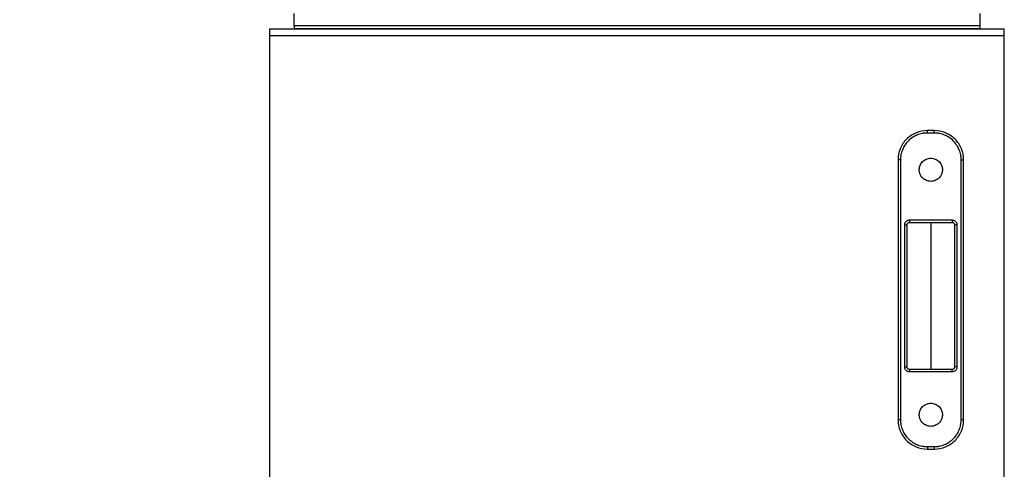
# Model space of a CAD drawing. Header units: inches. Extents: x 3 to 150, y 3 to 116.
# Tile 4 of 64: x 24 to 44, y 60 to 69. Entities that reach past the tile are written whole.
import ezdxf

# ---------------------------------------------------------------- set-up
doc = ezdxf.new("R2010")
doc.units = ezdxf.units.IN
doc.header["$LTSCALE"] = 14
doc.header["$MEASUREMENT"] = 0
doc.layers.add('DIMENSIONS', color=140, linetype='Continuous', lineweight=25)
doc.styles.add('SLDTEXTSTYLE0', font='TXT', dxfattribs={"width": 0.7})
doc.dimstyles.new('SLDDIMSTYLE0', dxfattribs={"dimtxt": 1.189453, "dimasz": 1.82, "dimexe": 0, "dimexo": 0.0625, "dimgap": 0.297363, "dimtad": 0, "dimtih": 1, "dimtoh": 1, "dimrnd": 1e-09, "dimzin": 12, "dimdsep": 46, "dimtxsty": 'SLDTEXTSTYLE0', "dimsah": 1, "dimcen": 0.09, "dimadec": 0, "dimazin": 3, "dimtfac": 1, "dimtofl": 0, "dimtmove": 0, "dimatfit": 3, "dimfxl": 0, "dimfrac": 2, "dimtolj": 1, "dimtzin": 12, "dimarcsym": 0})

# ---------------------------------------------------------------- blocks, each defined once
blk = doc.blocks.new('_D')
at = {"layer": 'DIMENSIONS'}
for p, q in [((32.273, 82.363), (17.23, 82.363)), ((18.98, 82.363), (18.98, 69.496)), ((16.718, 67.339), (16.318, 67.339)), ((16.318, 67.339), (16.318, 65.449)), ((21.242, 67.339), (21.641, 67.339)), ((21.641, 67.339), (21.641, 65.449)), ((16.318, 65.449), (16.718, 65.449)), ((21.641, 65.449), (21.242, 65.449)), ((18.98, 50.028), (18.98, 65.182)), ((28.001, 50.028), (17.23, 50.028))]:
    blk.add_line(p, q, dxfattribs=at)
for points in [[(18.98, 82.363), (18.7, 80.543), (19.26, 80.543)], [(18.98, 50.028), (19.26, 51.848), (18.7, 51.848)]]:
    blk.add_solid(points, dxfattribs=at)
at = {"layer": 'DIMENSIONS', "char_height": 1.1667, "attachment_point": 1, "style": 'SLDTEXTSTYLE0'}
for s, insert in [('32.34', (16.718, 69.109)), ('821.3', (16.718, 66.952))]:
    blk.add_mtext(s, dxfattribs=dict(at, insert=insert))

msp = doc.modelspace()

# ---------------------------------------------------------------- linework, layer by layer
for p, q in [((29.201, 69.09), (29.201, 69.34)), ((43.201, 69.34), (43.201, 69.09)), ((28.701, 69.028), (43.701, 69.028)), ((29.201, 69.09), (29.201, 69.028)), ((43.201, 69.09), (29.201, 69.09)), ((43.201, 69.09), (29.201, 69.09)), ((43.201, 69.028), (29.201, 69.028)), ((43.201, 69.09), (43.201, 69.028)), ((28.701, 68.893), (43.701, 68.893)), ((28.701, 68.893), (28.701, 50.162)), ((43.701, 50.162), (43.701, 68.893)), ((42.271, 66.953), (42.131, 66.953)), ((42.271, 66.903), (42.131, 66.903)), ((41.531, 66.353), (41.531, 61.053)), ((41.581, 66.353), (41.581, 61.053)), ((42.821, 61.053), (42.821, 66.353)), ((42.871, 61.053), (42.871, 66.353)), ((41.768, 65.128), (42.635, 65.128)), ((41.668, 62.128), (41.668, 65.028)), ((41.718, 62.128), (41.718, 65.028)), ((41.768, 65.078), (42.635, 65.078)), ((42.201, 65.078), (42.201, 62.078)), ((42.685, 65.028), (42.685, 62.128)), ((42.735, 65.028), (42.735, 62.128)), ((42.635, 62.078), (41.768, 62.078)), ((42.635, 62.028), (41.768, 62.028)), ((42.131, 60.503), (42.271, 60.503)), ((42.131, 60.453), (42.271, 60.453))]:
    msp.add_line(p, q)
for points, knots in [([(28.701, 69.028), (28.701, 69.028), (28.701, 69.024), (28.701, 69.011), (28.701, 69.001), (28.701, 68.976), (28.701, 68.961), (28.701, 68.928), (28.701, 68.911), (28.701, 68.893)], [0, 0, 0, 0, 0.25, 0.25, 0.5, 0.5, 0.75, 0.75, 1, 1, 1, 1]), ([(43.701, 68.893), (43.701, 68.911), (43.701, 68.928), (43.701, 68.961), (43.701, 68.976), (43.701, 69.001), (43.701, 69.011), (43.701, 69.024), (43.701, 69.028), (43.701, 69.028)], [0, 0, 0, 0, 0.25, 0.25, 0.5, 0.5, 0.75, 0.75, 1, 1, 1, 1]), ([(42.131, 66.953), (42.053, 66.953), (41.974, 66.937), (41.829, 66.877), (41.762, 66.833), (41.651, 66.722), (41.607, 66.655), (41.547, 66.51), (41.531, 66.431), (41.531, 66.353)], [0, 0, 0, 0, 0.25, 0.25, 0.5, 0.5, 0.75, 0.75, 1, 1, 1, 1]), ([(42.131, 66.903), (42.131, 66.909), (42.131, 66.916), (42.131, 66.928), (42.131, 66.934), (42.131, 66.943), (42.131, 66.946), (42.131, 66.952), (42.131, 66.953), (42.131, 66.953)], [0, 0, 0, 0, 0.25, 0.25, 0.5, 0.5, 0.75, 0.75, 1, 1, 1, 1]), ([(42.871, 66.353), (42.871, 66.431), (42.856, 66.51), (42.795, 66.655), (42.751, 66.722), (42.64, 66.833), (42.573, 66.877), (42.428, 66.937), (42.35, 66.953), (42.271, 66.953)], [0, 0, 0, 0, 0.25, 0.25, 0.5, 0.5, 0.75, 0.75, 1, 1, 1, 1]), ([(42.271, 66.903), (42.271, 66.909), (42.271, 66.916), (42.271, 66.928), (42.271, 66.934), (42.271, 66.943), (42.271, 66.946), (42.271, 66.952), (42.271, 66.953), (42.271, 66.953)], [0, 0, 0, 0, 0.25, 0.25, 0.5, 0.5, 0.75, 0.75, 1, 1, 1, 1]), ([(42.131, 66.903), (42.126, 66.903), (42.116, 66.903), (42.1, 66.902), (42.085, 66.901), (42.07, 66.899), (42.054, 66.897), (42.039, 66.895), (42.011, 66.89), (41.971, 66.88), (41.92, 66.862), (41.872, 66.839), (41.81, 66.802), (41.74, 66.744), (41.682, 66.674), (41.645, 66.612), (41.622, 66.564), (41.604, 66.513), (41.593, 66.469), (41.587, 66.434), (41.584, 66.407), (41.582, 66.38), (41.581, 66.362), (41.581, 66.353)], [0, 0, 0, 0, 0.0179, 0.035765, 0.053611, 0.07145, 0.089298, 0.107168, 0.125073, 0.187575, 0.250101, 0.312602, 0.375128, 0.500004, 0.62488, 0.687381, 0.749908, 0.812409, 0.874935, 0.906234, 0.937461, 0.968691, 1, 1, 1, 1]), ([(42.821, 66.353), (42.821, 66.358), (42.821, 66.368), (42.82, 66.384), (42.819, 66.399), (42.818, 66.414), (42.816, 66.43), (42.814, 66.445), (42.808, 66.473), (42.798, 66.513), (42.78, 66.564), (42.757, 66.612), (42.72, 66.674), (42.663, 66.744), (42.593, 66.802), (42.531, 66.839), (42.482, 66.862), (42.431, 66.88), (42.387, 66.891), (42.352, 66.897), (42.325, 66.9), (42.298, 66.902), (42.28, 66.903), (42.271, 66.903)], [0, 0, 0, 0, 0.0179, 0.035765, 0.053611, 0.07145, 0.089298, 0.107168, 0.125073, 0.187575, 0.250101, 0.312602, 0.375128, 0.500004, 0.62488, 0.687381, 0.749908, 0.812409, 0.874935, 0.906234, 0.937461, 0.968691, 1, 1, 1, 1]), ([(41.581, 66.353), (41.575, 66.353), (41.568, 66.353), (41.556, 66.353), (41.55, 66.353), (41.541, 66.353), (41.538, 66.353), (41.533, 66.353), (41.531, 66.353), (41.531, 66.353)], [0, 0, 0, 0, 0.25, 0.25, 0.5, 0.5, 0.75, 0.75, 1, 1, 1, 1]), ([(41.965, 66.153), (41.965, 66.156), (41.965, 66.162), (41.966, 66.171), (41.967, 66.181), (41.968, 66.19), (41.97, 66.203), (41.975, 66.221), (41.983, 66.243), (41.993, 66.264), (42.008, 66.291), (42.033, 66.321), (42.069, 66.35), (42.11, 66.372), (42.155, 66.386), (42.201, 66.391), (42.248, 66.386), (42.292, 66.372), (42.333, 66.35), (42.369, 66.321), (42.394, 66.291), (42.41, 66.264), (42.42, 66.243), (42.428, 66.221), (42.433, 66.201), (42.436, 66.184), (42.437, 66.168), (42.437, 66.158), (42.437, 66.153)], [0, 0, 0, 0, 0.012528, 0.025029, 0.037523, 0.050029, 0.062566, 0.093824, 0.125111, 0.156369, 0.187656, 0.250126, 0.312595, 0.375065, 0.437534, 0.500003, 0.562473, 0.624942, 0.687412, 0.749881, 0.812351, 0.843608, 0.874896, 0.906154, 0.937441, 0.958302, 0.979125, 1, 1, 1, 1]), ([(42.821, 66.353), (42.828, 66.353), (42.834, 66.353), (42.846, 66.353), (42.852, 66.353), (42.861, 66.353), (42.865, 66.353), (42.87, 66.353), (42.871, 66.353), (42.871, 66.353)], [0, 0, 0, 0, 0.25, 0.25, 0.5, 0.5, 0.75, 0.75, 1, 1, 1, 1]), ([(42.437, 66.153), (42.437, 66.15), (42.437, 66.144), (42.437, 66.134), (42.436, 66.125), (42.435, 66.116), (42.432, 66.102), (42.428, 66.084), (42.42, 66.062), (42.41, 66.041), (42.394, 66.015), (42.369, 65.985), (42.333, 65.955), (42.292, 65.933), (42.248, 65.92), (42.201, 65.915), (42.155, 65.92), (42.11, 65.933), (42.069, 65.955), (42.033, 65.985), (42.008, 66.015), (41.993, 66.041), (41.983, 66.062), (41.975, 66.084), (41.97, 66.104), (41.967, 66.122), (41.965, 66.137), (41.965, 66.148), (41.965, 66.153)], [0, 0, 0, 0, 0.012528, 0.025029, 0.037523, 0.050029, 0.062566, 0.093824, 0.125111, 0.156369, 0.187656, 0.250126, 0.312595, 0.375065, 0.437534, 0.500003, 0.562473, 0.624942, 0.687412, 0.749881, 0.812351, 0.843608, 0.874896, 0.906154, 0.937441, 0.958302, 0.979125, 1, 1, 1, 1]), ([(41.668, 65.028), (41.668, 65.03), (41.668, 65.034), (41.669, 65.041), (41.67, 65.047), (41.671, 65.054), (41.673, 65.06), (41.677, 65.07), (41.684, 65.084), (41.697, 65.099), (41.712, 65.112), (41.727, 65.12), (41.742, 65.125), (41.755, 65.127), (41.763, 65.128), (41.768, 65.128)], [0, 0, 0, 0, 0.041983, 0.083614, 0.125071, 0.166535, 0.208189, 0.250211, 0.375068, 0.500065, 0.624923, 0.74992, 0.833491, 0.916367, 1, 1, 1, 1]), ([(41.768, 65.128), (41.768, 65.121), (41.768, 65.115), (41.768, 65.103), (41.768, 65.097), (41.768, 65.088), (41.768, 65.084), (41.768, 65.079), (41.768, 65.078), (41.768, 65.078)], [0, 0, 0, 0, 0.25, 0.25, 0.5, 0.5, 0.75, 0.75, 1, 1, 1, 1]), ([(42.635, 65.128), (42.637, 65.128), (42.641, 65.128), (42.648, 65.127), (42.654, 65.126), (42.661, 65.124), (42.667, 65.123), (42.677, 65.119), (42.691, 65.112), (42.706, 65.099), (42.718, 65.084), (42.727, 65.068), (42.732, 65.054), (42.734, 65.041), (42.735, 65.032), (42.735, 65.028)], [0, 0, 0, 0, 0.041983, 0.083614, 0.125071, 0.166535, 0.208189, 0.250211, 0.375068, 0.500065, 0.624923, 0.74992, 0.833491, 0.916367, 1, 1, 1, 1]), ([(42.635, 65.128), (42.635, 65.121), (42.635, 65.115), (42.635, 65.103), (42.635, 65.097), (42.635, 65.088), (42.635, 65.084), (42.635, 65.079), (42.635, 65.078), (42.635, 65.078)], [0, 0, 0, 0, 0.25, 0.25, 0.5, 0.5, 0.75, 0.75, 1, 1, 1, 1]), ([(41.668, 65.028), (41.674, 65.028), (41.681, 65.028), (41.693, 65.028), (41.698, 65.028), (41.708, 65.028), (41.711, 65.028), (41.716, 65.028), (41.718, 65.028), (41.718, 65.028)], [0, 0, 0, 0, 0.25, 0.25, 0.5, 0.5, 0.75, 0.75, 1, 1, 1, 1]), ([(41.718, 65.028), (41.718, 65.034), (41.719, 65.041), (41.724, 65.053), (41.728, 65.059), (41.737, 65.068), (41.743, 65.071), (41.755, 65.077), (41.761, 65.078), (41.768, 65.078)], [0, 0, 0, 0, 0.25, 0.25, 0.5, 0.5, 0.75, 0.75, 1, 1, 1, 1]), ([(42.635, 65.078), (42.641, 65.078), (42.648, 65.077), (42.66, 65.071), (42.665, 65.068), (42.675, 65.059), (42.678, 65.053), (42.683, 65.041), (42.685, 65.034), (42.685, 65.028)], [0, 0, 0, 0, 0.25, 0.25, 0.5, 0.5, 0.75, 0.75, 1, 1, 1, 1]), ([(42.735, 65.028), (42.728, 65.028), (42.722, 65.028), (42.71, 65.028), (42.704, 65.028), (42.695, 65.028), (42.691, 65.028), (42.686, 65.028), (42.685, 65.028), (42.685, 65.028)], [0, 0, 0, 0, 0.25, 0.25, 0.5, 0.5, 0.75, 0.75, 1, 1, 1, 1]), ([(41.768, 62.028), (41.766, 62.028), (41.761, 62.028), (41.755, 62.029), (41.748, 62.03), (41.742, 62.031), (41.736, 62.033), (41.725, 62.037), (41.712, 62.044), (41.697, 62.057), (41.684, 62.072), (41.676, 62.087), (41.671, 62.102), (41.668, 62.115), (41.668, 62.123), (41.668, 62.128)], [0, 0, 0, 0, 0.041983, 0.083614, 0.125071, 0.166535, 0.208189, 0.250211, 0.375068, 0.500065, 0.624923, 0.74992, 0.833491, 0.916367, 1, 1, 1, 1]), ([(41.668, 62.128), (41.674, 62.128), (41.681, 62.128), (41.693, 62.128), (41.698, 62.128), (41.708, 62.128), (41.711, 62.128), (41.716, 62.128), (41.718, 62.128), (41.718, 62.128)], [0, 0, 0, 0, 0.25, 0.25, 0.5, 0.5, 0.75, 0.75, 1, 1, 1, 1]), ([(41.768, 62.078), (41.761, 62.078), (41.755, 62.079), (41.743, 62.084), (41.737, 62.088), (41.728, 62.097), (41.724, 62.103), (41.719, 62.115), (41.718, 62.121), (41.718, 62.128)], [0, 0, 0, 0, 0.25, 0.25, 0.5, 0.5, 0.75, 0.75, 1, 1, 1, 1]), ([(42.735, 62.128), (42.735, 62.126), (42.735, 62.121), (42.734, 62.115), (42.733, 62.108), (42.731, 62.102), (42.729, 62.096), (42.726, 62.085), (42.718, 62.072), (42.706, 62.057), (42.691, 62.044), (42.675, 62.036), (42.661, 62.031), (42.648, 62.028), (42.639, 62.028), (42.635, 62.028)], [0, 0, 0, 0, 0.041983, 0.083614, 0.125071, 0.166535, 0.208189, 0.250211, 0.375068, 0.500065, 0.624923, 0.74992, 0.833491, 0.916367, 1, 1, 1, 1]), ([(42.685, 62.128), (42.685, 62.121), (42.683, 62.115), (42.678, 62.103), (42.675, 62.097), (42.665, 62.088), (42.66, 62.084), (42.648, 62.079), (42.641, 62.078), (42.635, 62.078)], [0, 0, 0, 0, 0.25, 0.25, 0.5, 0.5, 0.75, 0.75, 1, 1, 1, 1]), ([(42.735, 62.128), (42.728, 62.128), (42.722, 62.128), (42.71, 62.128), (42.704, 62.128), (42.695, 62.128), (42.691, 62.128), (42.686, 62.128), (42.685, 62.128), (42.685, 62.128)], [0, 0, 0, 0, 0.25, 0.25, 0.5, 0.5, 0.75, 0.75, 1, 1, 1, 1]), ([(41.768, 62.078), (41.768, 62.078), (41.768, 62.077), (41.768, 62.071), (41.768, 62.068), (41.768, 62.059), (41.768, 62.053), (41.768, 62.041), (41.768, 62.034), (41.768, 62.028)], [0, 0, 0, 0, 0.25, 0.25, 0.5, 0.5, 0.75, 0.75, 1, 1, 1, 1]), ([(42.635, 62.028), (42.635, 62.034), (42.635, 62.041), (42.635, 62.053), (42.635, 62.059), (42.635, 62.068), (42.635, 62.071), (42.635, 62.077), (42.635, 62.078), (42.635, 62.078)], [0, 0, 0, 0, 0.25, 0.25, 0.5, 0.5, 0.75, 0.75, 1, 1, 1, 1]), ([(41.965, 61.153), (41.965, 61.156), (41.965, 61.162), (41.966, 61.171), (41.967, 61.181), (41.968, 61.19), (41.97, 61.203), (41.975, 61.221), (41.983, 61.243), (41.993, 61.264), (42.008, 61.291), (42.033, 61.321), (42.069, 61.35), (42.11, 61.372), (42.155, 61.386), (42.201, 61.391), (42.248, 61.386), (42.292, 61.372), (42.333, 61.35), (42.369, 61.321), (42.394, 61.291), (42.41, 61.264), (42.42, 61.243), (42.428, 61.221), (42.433, 61.201), (42.436, 61.184), (42.437, 61.168), (42.437, 61.158), (42.437, 61.153)], [0, 0, 0, 0, 0.012528, 0.025029, 0.037523, 0.050029, 0.062566, 0.093824, 0.125111, 0.156369, 0.187656, 0.250126, 0.312595, 0.375065, 0.437534, 0.500003, 0.562473, 0.624942, 0.687412, 0.749881, 0.812351, 0.843608, 0.874896, 0.906154, 0.937441, 0.958302, 0.979125, 1, 1, 1, 1]), ([(42.437, 61.153), (42.437, 61.15), (42.437, 61.144), (42.437, 61.134), (42.436, 61.125), (42.435, 61.116), (42.432, 61.102), (42.428, 61.084), (42.42, 61.062), (42.41, 61.041), (42.394, 61.015), (42.369, 60.985), (42.333, 60.955), (42.292, 60.933), (42.248, 60.92), (42.201, 60.915), (42.155, 60.92), (42.11, 60.933), (42.069, 60.955), (42.033, 60.985), (42.008, 61.015), (41.993, 61.041), (41.983, 61.062), (41.975, 61.084), (41.97, 61.104), (41.967, 61.122), (41.965, 61.137), (41.965, 61.148), (41.965, 61.153)], [0, 0, 0, 0, 0.012528, 0.025029, 0.037523, 0.050029, 0.062566, 0.093824, 0.125111, 0.156369, 0.187656, 0.250126, 0.312595, 0.375065, 0.437534, 0.500003, 0.562473, 0.624942, 0.687412, 0.749881, 0.812351, 0.843608, 0.874896, 0.906154, 0.937441, 0.958302, 0.979125, 1, 1, 1, 1]), ([(41.531, 61.053), (41.531, 60.974), (41.547, 60.896), (41.607, 60.751), (41.651, 60.684), (41.762, 60.573), (41.829, 60.529), (41.974, 60.468), (42.053, 60.453), (42.131, 60.453)], [0, 0, 0, 0, 0.25, 0.25, 0.5, 0.5, 0.75, 0.75, 1, 1, 1, 1]), ([(41.531, 61.053), (41.531, 61.053), (41.533, 61.053), (41.538, 61.053), (41.541, 61.053), (41.55, 61.053), (41.556, 61.053), (41.568, 61.053), (41.575, 61.053), (41.581, 61.053)], [0, 0, 0, 0, 0.25, 0.25, 0.5, 0.5, 0.75, 0.75, 1, 1, 1, 1]), ([(41.581, 61.053), (41.581, 61.048), (41.581, 61.037), (41.582, 61.022), (41.583, 61.007), (41.585, 60.991), (41.587, 60.976), (41.589, 60.961), (41.594, 60.933), (41.604, 60.893), (41.622, 60.842), (41.645, 60.793), (41.682, 60.731), (41.74, 60.661), (41.81, 60.604), (41.872, 60.567), (41.92, 60.544), (41.971, 60.526), (42.015, 60.515), (42.05, 60.509), (42.077, 60.505), (42.104, 60.503), (42.122, 60.503), (42.131, 60.503)], [0, 0, 0, 0, 0.0178998, 0.0357654, 0.0536108, 0.0714503, 0.0892978, 0.1071675, 0.1250734, 0.1875745, 0.2501008, 0.3126019, 0.3751281, 0.5000042, 0.6248802, 0.6873813, 0.7499075, 0.8124086, 0.8749349, 0.9062343, 0.9374611, 0.9686912, 1, 1, 1, 1]), ([(42.271, 60.503), (42.276, 60.503), (42.287, 60.503), (42.302, 60.504), (42.317, 60.505), (42.333, 60.506), (42.348, 60.508), (42.363, 60.511), (42.391, 60.516), (42.431, 60.526), (42.482, 60.544), (42.531, 60.567), (42.593, 60.604), (42.663, 60.661), (42.72, 60.731), (42.757, 60.793), (42.78, 60.842), (42.798, 60.893), (42.809, 60.937), (42.815, 60.972), (42.819, 60.999), (42.821, 61.026), (42.821, 61.044), (42.821, 61.053)], [0, 0, 0, 0, 0.0179, 0.035765, 0.053611, 0.07145, 0.089298, 0.107168, 0.125073, 0.187575, 0.250101, 0.312602, 0.375128, 0.500004, 0.62488, 0.687381, 0.749908, 0.812409, 0.874935, 0.906234, 0.937461, 0.968691, 1, 1, 1, 1]), ([(42.271, 60.453), (42.35, 60.453), (42.428, 60.468), (42.573, 60.529), (42.64, 60.573), (42.751, 60.684), (42.795, 60.751), (42.856, 60.896), (42.871, 60.974), (42.871, 61.053)], [0, 0, 0, 0, 0.25, 0.25, 0.5, 0.5, 0.75, 0.75, 1, 1, 1, 1]), ([(42.821, 61.053), (42.828, 61.053), (42.834, 61.053), (42.846, 61.053), (42.852, 61.053), (42.861, 61.053), (42.865, 61.053), (42.87, 61.053), (42.871, 61.053), (42.871, 61.053)], [0, 0, 0, 0, 0.25, 0.25, 0.5, 0.5, 0.75, 0.75, 1, 1, 1, 1]), ([(42.131, 60.503), (42.131, 60.496), (42.131, 60.49), (42.131, 60.478), (42.131, 60.472), (42.131, 60.463), (42.131, 60.459), (42.131, 60.454), (42.131, 60.453), (42.131, 60.453)], [0, 0, 0, 0, 0.25, 0.25, 0.5, 0.5, 0.75, 0.75, 1, 1, 1, 1]), ([(42.271, 60.503), (42.271, 60.496), (42.271, 60.49), (42.271, 60.478), (42.271, 60.472), (42.271, 60.463), (42.271, 60.459), (42.271, 60.454), (42.271, 60.453), (42.271, 60.453)], [0, 0, 0, 0, 0.25, 0.25, 0.5, 0.5, 0.75, 0.75, 1, 1, 1, 1])]:
    msp.add_open_spline(points, degree=3, knots=knots)

# ---------------------------------------------------------------- dimensions: what is measured, and where the dimension line sits
at = {"layer": 'DIMENSIONS'}
dim = msp.add_linear_dim(base=(18.9797, 82.3633), p1=(28.7012, 50.0278), p2=(32.9729, 82.3633), angle=90, dimstyle='SLDDIMSTYLE0', dxfattribs=at)
dim.commit()
dim.dimension.update_dxf_attribs({"geometry": '_D', "text_midpoint": (18.9797, 67.339), "dimtype": 160})

doc.saveas('drawing.dxf')
